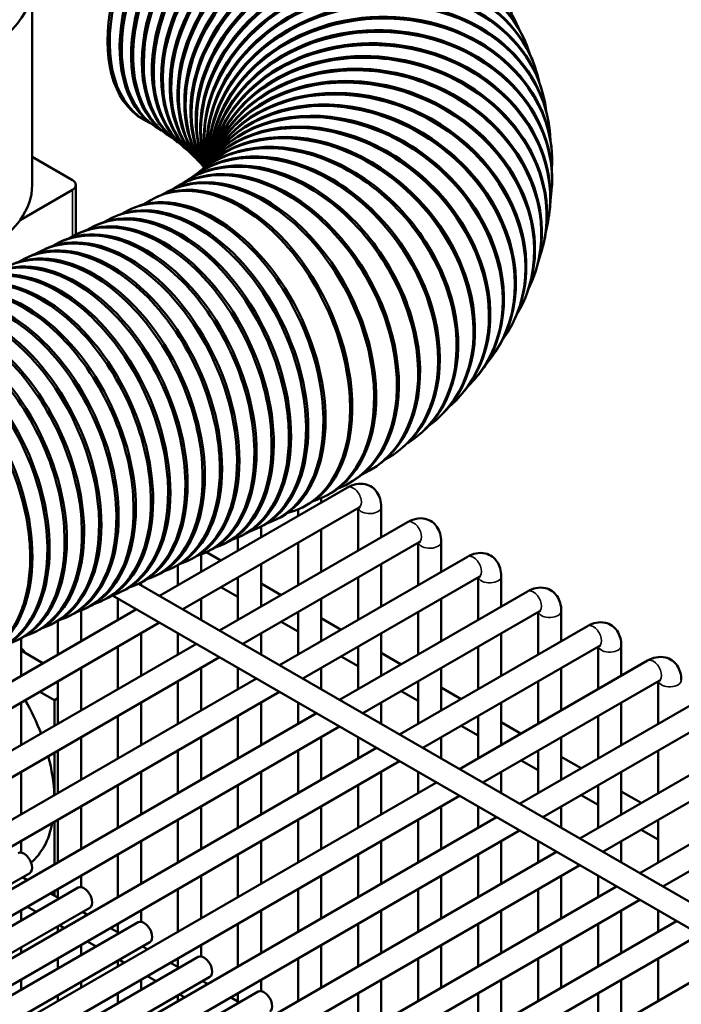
# Model space of a CAD drawing. Header units: inches. Extents: x 1 to 237, y 4 to 150.
# Tile 187 of 237: x 190.25 to 193.63, y 94.26 to 99.29. Entities that reach past the tile are written whole.
import ezdxf

# ---------------------------------------------------------------- set-up
doc = ezdxf.new("R2010")
doc.units = ezdxf.units.IN
doc.header["$LTSCALE"] = 7
doc.header["$MEASUREMENT"] = 0
doc.layers.add('Visible (ANSI)', color=7, linetype='Continuous', lineweight=50)
doc.layers.add('Visible Narrow (ANSI)', color=7, linetype='Continuous', lineweight=35)

msp = doc.modelspace()

# ---------------------------------------------------------------- linework, layer by layer
at = {"layer": 'Visible (ANSI)'}
for p, q in [((190.317, 99.3549), (190.317, 98.4454)), ((192.8282, 99.1885), (192.8319, 99.1802)), ((192.882, 99.0503), (192.8849, 99.0419)), ((192.9243, 98.906), (192.9263, 98.8976)), ((190.883, 98.7809), (190.8943, 98.7744)), ((190.9448, 98.7436), (190.9555, 98.7368)), ((192.9536, 98.7567), (192.9549, 98.7483)), ((191.0005, 98.7066), (191.0107, 98.6996)), ((191.0501, 98.6706), (191.0596, 98.6633)), ((191.0932, 98.6359), (191.102, 98.6284)), ((190.317, 98.5887), (190.5227, 98.4699)), ((191.1299, 98.6032), (191.1381, 98.5956)), ((192.9691, 98.6039), (192.9695, 98.5955)), ((191.1602, 98.5732), (191.1676, 98.5654)), ((191.1841, 98.5466), (191.1908, 98.5386)), ((191.1983, 98.5389), (191.1909, 98.532)), ((191.215, 98.5558), (191.2084, 98.5486)), ((191.2259, 98.5684), (191.2206, 98.5617)), ((191.2316, 98.5762), (191.2291, 98.5724)), ((191.2333, 98.5788), (191.2328, 98.5779)), ((191.1455, 98.4953), (191.1368, 98.4888)), ((191.1752, 98.5185), (191.1672, 98.5118)), ((190.5403, 98.4454), (190.5403, 98.1923)), ((191.0658, 98.4431), (191.0557, 98.4373)), ((191.109, 98.4699), (191.0996, 98.4637)), ((192.9697, 98.4494), (192.9694, 98.4411)), ((190.2558, 98.2668), (190.5227, 98.4209)), ((190.9594, 98.3877), (190.9482, 98.3825)), ((191.0158, 98.4156), (191.0051, 98.41)), ((190.8116, 98.3188), (190.8229, 98.3241)), ((192.9554, 98.2953), (192.9542, 98.2871)), ((190.6356, 98.2368), (190.6469, 98.2421)), ((190.7236, 98.2778), (190.7349, 98.2831)), ((190.5477, 98.1958), (190.5589, 98.2011)), ((190.4597, 98.1548), (190.4709, 98.16)), ((192.9262, 98.1438), (192.9242, 98.1356)), ((190.3717, 98.1138), (190.383, 98.119)), ((190.2837, 98.0728), (190.295, 98.078)), ((192.883, 97.9968), (192.8802, 97.9887)), ((192.8269, 97.8559), (192.8233, 97.8479)), ((192.7593, 97.7222), (192.755, 97.7144)), ((192.6817, 97.5964), (192.6766, 97.5888)), ((192.5953, 97.4789), (192.5895, 97.4715)), ((192.5015, 97.3695), (192.4949, 97.3623)), ((192.4012, 97.2679), (192.3939, 97.261)), ((192.2953, 97.1739), (192.2872, 97.1672)), ((192.1844, 97.087), (192.1756, 97.0805)), ((192.0689, 97.0067), (192.0595, 97.0005)), ((191.9493, 96.9326), (191.9392, 96.9267)), ((190.9671, 96.3486), (191.9258, 96.9022)), ((191.7917, 96.8475), (191.7917, 96.8247)), ((191.8258, 96.8643), (191.8152, 96.8587)), ((191.0852, 96.2804), (191.9849, 96.7999)), ((191.6736, 96.7902), (191.6736, 96.7565)), ((191.6988, 96.8016), (191.6876, 96.7964)), ((191.9798, 96.7969), (191.9798, 96.5797)), ((192.0979, 96.8028), (192.0979, 96.6479)), ((191.551, 96.7327), (191.5623, 96.738)), ((191.2733, 96.1718), (192.232, 96.7254)), ((191.463, 96.6917), (191.4743, 96.697)), ((191.4855, 96.7024), (191.4855, 96.6479)), ((191.7917, 96.6883), (191.7917, 96.4711)), ((191.3673, 96.6472), (191.3673, 96.5797)), ((191.375, 96.6507), (191.3863, 96.6559)), ((192.4041, 96.626), (192.4041, 96.4711)), ((191.2871, 96.6097), (191.2983, 96.6149)), ((191.3914, 96.1036), (192.2911, 96.6231)), ((191.6736, 96.6201), (191.6736, 96.4029)), ((192.286, 96.6201), (192.286, 96.4029)), ((191.1111, 96.5277), (191.1224, 96.5329)), ((191.1792, 96.5602), (191.1792, 96.4711)), ((191.1991, 96.5687), (191.2103, 96.5739)), ((191.2068, 96.5722), (191.2806, 96.5296)), ((191.5795, 95.995), (192.5383, 96.5486)), ((191.0231, 96.4866), (191.0344, 96.4919)), ((191.0611, 96.5058), (191.0611, 96.4029)), ((191.4855, 96.5115), (191.4855, 96.2943)), ((192.0979, 96.5115), (192.0979, 96.2943)), ((190.9351, 96.4456), (190.9464, 96.4509)), ((191.3673, 96.4433), (191.3673, 96.2261)), ((191.6976, 95.9268), (192.5973, 96.4463)), ((191.9798, 96.4433), (191.9798, 96.2261)), ((192.5923, 96.4433), (192.5923, 96.2261)), ((192.7104, 96.4492), (192.7104, 96.2943)), ((190.8472, 96.4046), (190.8584, 96.4099)), ((190.8598, 96.4105), (196.7731, 92.9965)), ((190.873, 96.4171), (190.873, 96.4029)), ((191.2806, 96.3933), (191.3673, 96.3432)), ((191.4855, 96.4113), (191.5868, 96.3528)), ((190.6712, 96.3226), (190.6825, 96.3278)), ((190.7273, 96.3506), (196.7141, 92.8942)), ((190.7549, 96.3347), (190.7549, 96.2261)), ((190.7592, 96.3636), (190.7704, 96.3688)), ((191.1792, 96.3347), (191.1792, 96.2261)), ((191.7917, 96.3347), (191.7917, 96.1175)), ((191.8857, 95.8182), (192.8445, 96.3718)), ((192.4041, 96.3347), (192.4041, 96.1175)), ((188.7817, 95.0869), (190.8489, 96.2804)), ((190.5668, 96.2744), (190.5668, 96.1175)), ((190.5832, 96.2816), (190.5945, 96.2868)), ((190.4952, 96.2406), (190.5065, 96.2458)), ((191.6736, 96.2665), (191.6736, 96.0493)), ((191.7917, 96.2345), (191.893, 96.176)), ((192.0038, 95.75), (192.9035, 96.2695)), ((192.286, 96.2665), (192.286, 96.0493)), ((192.8985, 96.2665), (192.8985, 96.0493)), ((193.0166, 96.2724), (193.0166, 96.1175)), ((188.8998, 95.0187), (190.9671, 96.2122)), ((190.4072, 96.1995), (190.4185, 96.2048)), ((190.4487, 96.2207), (190.4487, 96.0493)), ((191.5868, 96.2164), (191.6736, 96.1664)), ((192.192, 95.6414), (193.1507, 96.195)), ((190.2605, 96.1318), (190.2605, 95.9407)), ((190.3193, 96.1585), (190.3305, 96.1638)), ((190.873, 96.1579), (190.873, 95.9407)), ((191.0611, 96.1579), (191.0611, 96.0493)), ((191.4855, 96.1579), (191.4855, 96.0493)), ((192.0979, 96.1579), (192.0979, 95.9407)), ((192.7104, 96.1579), (192.7104, 95.9407)), ((189.0879, 94.9101), (191.1552, 96.1036)), ((190.7549, 96.0897), (190.7549, 95.8725)), ((191.9798, 96.0897), (191.9798, 95.8725)), ((192.3101, 95.5732), (193.2098, 96.0927)), ((192.5923, 96.0897), (192.5923, 95.8725)), ((193.2047, 96.0897), (193.2047, 95.8725)), ((193.3228, 96.0956), (193.3228, 95.9407)), ((189.206, 94.8419), (191.2733, 96.0354)), ((190.3722, 96.0052), (190.2605, 96.0697)), ((191.893, 96.0396), (191.9798, 95.9896)), ((192.0979, 96.0577), (192.1993, 95.9992)), ((190.5668, 95.9811), (190.5668, 95.7639)), ((191.1792, 95.9811), (191.1792, 95.7639)), ((191.3673, 95.9811), (191.3673, 95.8725)), ((191.7917, 95.9811), (191.7917, 95.8725)), ((192.4041, 95.9811), (192.4041, 95.7639)), ((192.4982, 95.4646), (193.4569, 96.0182)), ((193.0166, 95.9811), (193.0166, 95.7639)), ((189.3942, 94.7333), (191.4614, 95.9268)), ((190.4487, 95.9129), (190.4487, 95.6957)), ((191.0611, 95.9129), (191.0611, 95.6957)), ((192.286, 95.9129), (192.286, 95.6957)), ((192.4041, 95.8809), (192.5055, 95.8224)), ((192.6163, 95.3964), (193.516, 95.9159)), ((192.8985, 95.9129), (192.8985, 95.6957)), ((193.5109, 95.9129), (193.5109, 95.6957)), ((189.5123, 94.6651), (191.5795, 95.8586)), ((190.4308, 95.8163), (190.356, 95.8594)), ((190.4487, 95.8266), (190.4308, 95.8163)), ((192.1993, 95.8628), (192.286, 95.8128)), ((192.8044, 95.2878), (193.7632, 95.8414)), ((190.2605, 95.8043), (190.2605, 95.5871)), ((190.4308, 95.6854), (190.4308, 95.8163)), ((190.873, 95.8043), (190.873, 95.5871)), ((191.4855, 95.8043), (191.4855, 95.5871)), ((191.6736, 95.8043), (191.6736, 95.6957)), ((192.0979, 95.8043), (192.0979, 95.6957)), ((192.7104, 95.8043), (192.7104, 95.5871)), ((193.3228, 95.8043), (193.3228, 95.5871)), ((189.7004, 94.5565), (191.7676, 95.75)), ((190.7549, 95.7361), (190.7549, 95.5189)), ((191.3673, 95.7361), (191.3673, 95.5189)), ((192.5923, 95.7361), (192.5923, 95.5189)), ((192.9225, 95.2196), (193.8222, 95.7391)), ((193.2047, 95.7361), (193.2047, 95.5189)), ((189.8185, 94.4883), (191.8857, 95.6818)), ((192.5055, 95.686), (192.5923, 95.636)), ((192.7104, 95.7041), (192.8117, 95.6456)), ((190.5668, 95.6275), (190.5668, 95.4103)), ((191.1792, 95.6275), (191.1792, 95.4103)), ((191.7917, 95.6275), (191.7917, 95.4103)), ((191.9798, 95.6275), (191.9798, 95.5189)), ((192.4041, 95.6275), (192.4041, 95.5189)), ((193.0166, 95.6275), (193.0166, 95.4103)), ((193.1106, 95.111), (194.0694, 95.6646)), ((190.0066, 94.3797), (192.0739, 95.5732)), ((190.4308, 95.3318), (190.4308, 95.549)), ((190.4487, 95.5593), (190.4487, 95.3421)), ((191.0611, 95.5593), (191.0611, 95.3421)), ((191.6736, 95.5593), (191.6736, 95.3421)), ((192.8985, 95.5593), (192.8985, 95.3421)), ((193.0166, 95.5273), (193.1179, 95.4688)), ((193.2288, 95.0428), (194.1285, 95.5623)), ((193.5109, 95.5593), (193.5109, 95.3421)), ((190.1247, 94.3115), (192.192, 95.505)), ((192.8117, 95.5092), (192.8985, 95.4592)), ((193.4169, 94.9342), (194.3756, 95.4878)), ((190.2605, 95.4507), (190.2605, 95.2335)), ((190.873, 95.4507), (190.873, 95.2335)), ((191.4855, 95.4507), (191.4855, 95.2335)), ((192.0979, 95.4507), (192.0979, 95.2335)), ((192.286, 95.4507), (192.286, 95.3421)), ((192.7104, 95.4507), (192.7104, 95.3421)), ((193.3228, 95.4507), (193.3228, 95.2335)), ((190.3128, 94.2029), (192.3801, 95.3964)), ((190.7549, 95.3825), (190.7549, 95.1653)), ((191.3673, 95.3825), (191.3673, 95.1653)), ((191.9798, 95.3825), (191.9798, 95.1653)), ((193.2047, 95.3825), (193.2047, 95.1653)), ((193.535, 94.866), (194.4347, 95.3855)), ((190.431, 94.1347), (192.4982, 95.3282)), ((193.1179, 95.3324), (193.2047, 95.2824)), ((193.3228, 95.3505), (193.4242, 95.292)), ((190.5668, 95.2739), (190.5668, 95.0567)), ((191.1792, 95.2739), (191.1792, 95.0567)), ((191.7917, 95.2739), (191.7917, 95.0567)), ((192.4041, 95.2739), (192.4041, 95.0567)), ((192.5923, 95.2739), (192.5923, 95.1653)), ((193.0166, 95.2739), (193.0166, 95.1653)), ((190.6191, 94.0261), (192.6863, 95.2196)), ((190.4308, 94.9782), (190.4308, 95.1954)), ((190.4487, 95.2057), (190.4487, 94.9885)), ((191.0611, 95.2057), (191.0611, 94.9885)), ((191.6736, 95.2057), (191.6736, 94.9885)), ((192.286, 95.2057), (192.286, 94.9885)), ((193.5109, 95.2057), (193.5109, 94.9885)), ((190.7372, 93.9579), (192.8044, 95.1514)), ((193.4242, 95.1556), (193.5109, 95.1056)), ((190.2605, 95.0971), (190.2605, 95.0391)), ((190.873, 95.0971), (190.873, 94.8799)), ((191.4855, 95.0971), (191.4855, 94.8799)), ((192.0979, 95.0971), (192.0979, 94.8799)), ((192.7104, 95.0971), (192.7104, 94.8799)), ((192.8985, 95.0971), (192.8985, 94.9885)), ((193.3228, 95.0971), (193.3228, 94.9885)), ((190.7549, 95.0289), (190.7549, 94.8117)), ((190.9253, 93.8493), (192.9925, 95.0428)), ((191.3673, 95.0289), (191.3673, 94.8117)), ((191.9798, 95.0289), (191.9798, 94.8117)), ((192.5923, 95.0289), (192.5923, 94.8117)), ((191.0434, 93.7811), (193.1106, 94.9746)), ((189.6753, 94.571), (190.3047, 94.9344)), ((190.5668, 94.9203), (190.5668, 94.8623)), ((191.1792, 94.9203), (191.1792, 94.7031)), ((191.7917, 94.9203), (191.7917, 94.7031)), ((192.4041, 94.9203), (192.4041, 94.7031)), ((193.0166, 94.9203), (193.0166, 94.7031)), ((193.2047, 94.9203), (193.2047, 94.8117)), ((190.2931, 94.8987), (190.268, 94.9132)), ((189.8634, 94.4624), (190.5518, 94.8599)), ((190.4561, 94.8046), (190.4112, 94.8305)), ((190.4308, 94.8192), (190.4308, 94.8418)), ((190.4487, 94.8521), (190.4487, 94.8089)), ((191.0611, 94.8521), (191.0611, 94.6349)), ((191.2315, 93.6725), (193.2988, 94.866)), ((191.6736, 94.8521), (191.6736, 94.6349)), ((192.286, 94.8521), (192.286, 94.6349)), ((192.8985, 94.8521), (192.8985, 94.6349)), ((191.3496, 93.6043), (193.4169, 94.7978)), ((189.9815, 94.3942), (190.6109, 94.7576)), ((190.2605, 94.7435), (190.2605, 94.6917)), ((190.338, 94.7364), (190.2931, 94.7623)), ((190.5993, 94.7219), (190.5742, 94.7364)), ((190.873, 94.7435), (190.873, 94.6855)), ((191.4855, 94.7435), (191.4855, 94.5263)), ((192.0979, 94.7435), (192.0979, 94.5263)), ((192.7104, 94.7435), (192.7104, 94.5263)), ((193.3228, 94.7435), (193.3228, 94.5263)), ((193.5109, 94.7435), (193.5109, 94.6349)), ((190.1696, 94.2856), (190.8581, 94.6831)), ((190.4812, 94.6537), (190.4561, 94.6682)), ((190.7549, 94.6753), (190.7549, 94.6321)), ((191.3673, 94.6753), (191.3673, 94.4581)), ((191.5378, 93.4957), (193.605, 94.6892)), ((191.9798, 94.6753), (191.9798, 94.4581)), ((192.5923, 94.6753), (192.5923, 94.4581)), ((193.2047, 94.6753), (193.2047, 94.4581)), ((190.4487, 94.6639), (190.4487, 94.6349)), ((190.7623, 94.6278), (190.7174, 94.6537)), ((191.6559, 93.4275), (193.7231, 94.621)), ((190.2877, 94.2174), (190.9171, 94.5808)), ((190.5668, 94.5667), (190.5668, 94.5149)), ((190.6442, 94.5596), (190.5993, 94.5855)), ((191.1792, 94.5667), (191.1792, 94.5087)), ((191.7917, 94.5667), (191.7917, 94.3495)), ((192.4041, 94.5667), (192.4041, 94.3495)), ((193.0166, 94.5667), (193.0166, 94.3495)), ((190.2605, 94.5553), (190.2605, 94.5263)), ((190.9056, 94.5451), (190.8804, 94.5596)), ((190.4487, 94.4985), (190.4487, 94.4467)), ((190.4758, 94.1088), (191.1643, 94.5063)), ((190.7549, 94.4871), (190.7549, 94.4581)), ((190.7874, 94.4769), (190.7623, 94.4914)), ((191.0685, 94.451), (191.0237, 94.4769)), ((191.0611, 94.4985), (191.0611, 94.4553)), ((191.6736, 94.4985), (191.6736, 94.2813)), ((191.844, 93.3189), (193.9112, 94.5124)), ((192.286, 94.4985), (192.286, 94.2813)), ((192.8985, 94.4985), (192.8985, 94.2813)), ((193.5109, 94.4985), (193.5109, 94.2813)), ((190.2605, 94.3899), (190.2605, 94.3381)), ((190.5668, 94.3785), (190.5668, 94.3495)), ((190.5939, 94.0406), (191.2233, 94.404)), ((190.873, 94.3899), (190.873, 94.3381)), ((190.9504, 94.3828), (190.9056, 94.4087)), ((191.2118, 94.3683), (191.1866, 94.3828)), ((191.4855, 94.3899), (191.4855, 94.3319)), ((192.0979, 94.3899), (192.0979, 94.1727)), ((192.7104, 94.3899), (192.7104, 94.1727)), ((193.3228, 94.3899), (193.3228, 94.1727)), ((190.7549, 94.3217), (190.7549, 94.2699)), ((190.7821, 93.932), (191.4705, 94.3295)), ((191.0937, 94.3001), (191.0685, 94.3146)), ((191.3673, 94.3217), (191.3673, 94.2785)), ((191.9798, 94.3217), (191.9798, 94.1045)), ((192.5923, 94.3217), (192.5923, 94.1045)), ((193.2047, 94.3217), (193.2047, 94.1045)), ((190.4487, 94.3103), (190.4487, 94.2813)), ((191.0611, 94.3103), (191.0611, 94.2813)), ((191.3748, 94.2742), (191.3299, 94.3001))]:
    msp.add_line(p, q, dxfattribs=at)
for centre, major_axis, ratio, start_param, end_param in [((191.3205, 99.5387), (0.4375, 0.7578), 0.57735, 0, 3.141593), ((191.3318, 99.5321), (0.4375, 0.7578), 0.57735, 6.156809, 9.480108), ((191.4127, 99.483), (0.4679, 0.7394), 0.60852, 0, 3.141593), ((191.4234, 99.4762), (0.4679, 0.7394), 0.60852, 6.163386, 9.472575), ((191.4998, 99.4252), (0.4993, 0.7186), 0.638127, 0, 3.141593), ((191.51, 99.4182), (0.4993, 0.7186), 0.638127, 6.168881, 9.465516), ((191.5818, 99.3655), (0.5317, 0.6949), 0.666096, 0, 3.141593), ((191.5912, 99.3582), (0.5317, 0.6949), 0.666096, 6.17342, 9.45882), ((191.7291, 99.2409), (0.5992, 0.6377), 0.716838, 0, 3.141593), ((191.6583, 99.304), (0.565, 0.6681), 0.692356, 0, 3.141593), ((191.6671, 99.2965), (0.565, 0.6681), 0.692356, 6.177099, 9.452403), ((191.7372, 99.2332), (0.5992, 0.6377), 0.716838, 6.179993, 9.4462), ((191.7941, 99.1763), (0.634, 0.6031), 0.73948, 0, 3.141593), ((191.8532, 99.1104), (0.6691, 0.5638), 0.760224, 0, 3.141593), ((191.8016, 99.1685), (0.634, 0.6031), 0.73948, 6.182164, 9.440167), ((191.8599, 99.1025), (0.6691, 0.5638), 0.760224, 6.183666, 9.432248), ((191.9061, 99.0434), (0.7041, 0.5195), 0.779016, 0, 3.121787), ((191.9527, 98.9755), (0.7384, 0.4694), 0.795809, 0, 3.090241), ((191.9121, 99.0354), (0.7041, 0.5195), 0.779016, 6.184558, 9.390186), ((191.993, 98.9068), (0.7712, 0.4134), 0.810558, 0, 3.068763), ((191.9579, 98.9673), (0.7384, 0.4694), 0.795809, 6.184904, 9.359287), ((192.0267, 98.8375), (0.8015, 0.3511), 0.823228, 0, 3.056395), ((191.9974, 98.8985), (0.7712, 0.4134), 0.810558, 6.184786, 9.338335), ((189.5045, 99.466), (-0.8125, 0), 0.57735, 5.992881, 9.194356), ((192.0539, 98.7677), (0.8281, 0.2826), 0.833783, 0, 3.051873), ((192.0567, 98.7594), (0.8281, 0.2826), 0.833783, 6.183587, 9.322078), ((192.0304, 98.8291), (0.8015, 0.3511), 0.823228, 6.184306, 9.326412), ((192.0744, 98.6977), (0.8499, 0.2083), 0.842199, 0, 3.053825), ((192.0765, 98.6894), (0.8499, 0.2083), 0.842199, 6.182769, 9.324308), ((192.0882, 98.6277), (0.8654, 0.129), 0.848453, 0, 3.061613), ((192.0895, 98.6193), (0.8654, 0.129), 0.848453, 6.181998, 9.332339), ((192.0953, 98.5577), (0.8738, 0.0462), 0.852528, 0, 3.073915), ((192.0957, 98.5494), (0.8738, 0.0462), 0.852528, 6.181405, 9.344636), ((192.0956, 98.4881), (0.8741, -0.0387), 0.854416, 0, 3.088173), ((192.0952, 98.4798), (0.8741, -0.0387), 0.854416, 6.181084, 9.359032), ((192.0891, 98.4189), (0.8662, -0.1236), 0.85411, 0, 3.103691), ((192.088, 98.4107), (0.8662, -0.1236), 0.85411, 6.181074, 9.374671), ((192.0759, 98.3504), (0.8503, -0.2066), 0.851611, 0, 3.118434), ((192.056, 98.2827), (0.827, -0.2859), 0.846926, 0, 3.130405), ((192.074, 98.3422), (0.8503, -0.2066), 0.851611, 6.181351, 9.389207), ((192.0533, 98.2747), (0.827, -0.2859), 0.846926, 6.181832, 9.401158), ((192.0295, 98.216), (0.7974, -0.3602), 0.840068, 0, 3.138928), ((191.9963, 98.1505), (0.763, -0.4283), 0.831053, 0, 3.141593), ((191.9567, 98.0863), (0.725, -0.4899), 0.819904, 0, 3.141593), ((192.0259, 98.2081), (0.7974, -0.3602), 0.840068, 6.182395, 9.408567), ((191.9515, 98.0787), (0.725, -0.4899), 0.819904, 6.183187, 9.418018), ((191.992, 98.1427), (0.763, -0.4283), 0.831053, 6.182894, 9.413027), ((191.8583, 97.9626), (0.6433, -0.5932), 0.791328, 0, 3.141593), ((191.9047, 98.0162), (0.6847, -0.5448), 0.806651, 6.183145, 9.423391), ((191.9106, 98.0236), (0.6847, -0.5448), 0.806651, 0, 3.141593), ((191.7998, 97.9034), (0.6015, -0.6355), 0.773973, 0, 3.141593), ((191.8516, 97.9554), (0.6433, -0.5932), 0.791328, 6.182656, 9.429034), ((191.7353, 97.8462), (0.56, -0.6723), 0.754631, 0, 3.141593), ((191.6649, 97.7911), (0.5194, -0.7042), 0.733352, 0, 3.141593), ((191.7924, 97.8965), (0.6015, -0.6355), 0.773973, 6.181633, 9.434876), ((191.589, 97.7383), (0.4799, -0.7316), 0.71019, 0, 3.141593), ((191.7272, 97.8395), (0.56, -0.6723), 0.754631, 6.180002, 9.440881), ((191.5075, 97.6878), (0.4418, -0.7553), 0.685206, 0, 3.141593), ((191.5795, 97.7321), (0.4799, -0.7316), 0.71019, 6.174659, 9.453389), ((191.6562, 97.7847), (0.5194, -0.7042), 0.733352, 6.177698, 9.447044), ((191.4975, 97.682), (0.4418, -0.7553), 0.685206, 6.170816, 9.459961), ((191.4102, 97.6344), (0.405, -0.7756), 0.658463, 6.166087, 9.466828), ((191.4208, 97.6399), (0.405, -0.7756), 0.658463, 0, 3.141593), ((189.5045, 98.4454), (0.8125, 0), 0.57735, 5.892578, 6.283185), ((190.4803, 98.4454), (0.06, 0), 0.57735, 5.497787, 7.068583), ((191.3179, 97.5894), (0.3697, -0.7931), 0.630029, 6.157482, 9.550481), ((191.3291, 97.5947), (0.3697, -0.7931), 0.630029, 0, 3.141593), ((191.1813, 97.5258), (0.3697, -0.7931), 0.630029, 6.206336, 9.501627), ((191.1926, 97.531), (-0.3697, 0.7931), 0.630029, 3.141593, 6.283185), ((191.0933, 97.4848), (0.3697, -0.7931), 0.630029, 6.206336, 9.501627), ((191.1046, 97.49), (-0.3697, 0.7931), 0.630029, 3.141593, 6.283185), ((190.8406, 97.367), (-0.3697, 0.7931), 0.630029, 3.141593, 6.283185), ((190.9174, 97.4027), (0.3697, -0.7931), 0.630029, 6.206336, 9.501627), ((190.9286, 97.408), (-0.3697, 0.7931), 0.630029, 3.141593, 6.283185), ((191.0053, 97.4438), (0.3697, -0.7931), 0.630029, 6.206336, 9.501627), ((191.0166, 97.449), (-0.3697, 0.7931), 0.630029, 3.141593, 6.283185), ((189.5045, 98.4454), (0.8125, 0), 0.57735, 5.298212, 5.892578), ((190.8294, 97.3617), (0.3697, -0.7931), 0.630029, 6.206336, 9.501627), ((190.7414, 97.3207), (0.3697, -0.7931), 0.630029, 6.206336, 9.501627), ((190.7527, 97.326), (-0.3697, 0.7931), 0.630029, 3.141593, 6.283185), ((190.6534, 97.2797), (0.3697, -0.7931), 0.630029, 6.206336, 9.501627), ((190.6647, 97.2849), (-0.3697, 0.7931), 0.630029, 3.141593, 6.283185), ((190.4887, 97.2029), (-0.3697, 0.7931), 0.630029, 3.141593, 6.283185), ((190.5654, 97.2387), (0.3697, -0.7931), 0.630029, 6.206336, 9.501627), ((190.5767, 97.2439), (-0.3697, 0.7931), 0.630029, 3.141593, 6.283185), ((190.3895, 97.1567), (0.3697, -0.7931), 0.630029, 6.206336, 9.501627), ((190.4007, 97.1619), (-0.3697, 0.7931), 0.630029, 3.141593, 6.283185), ((190.4775, 97.1977), (0.3697, -0.7931), 0.630029, 6.206336, 9.501627), ((190.2248, 97.0799), (-0.3697, 0.7931), 0.630029, 3.141593, 6.283185), ((190.3015, 97.1156), (0.3697, -0.7931), 0.630029, 6.206336, 9.501627), ((190.3128, 97.1209), (-0.3697, 0.7931), 0.630029, 3.141593, 6.283185), ((190.1368, 97.0389), (-0.3697, 0.7931), 0.630029, 3.141593, 6.283185), ((190.2135, 97.0746), (0.3697, -0.7931), 0.630029, 6.206336, 9.501627), ((190.0488, 96.9979), (-0.3697, 0.7931), 0.630029, 3.141593, 6.283185), ((190.1255, 97.0336), (0.3697, -0.7931), 0.630029, 6.206336, 9.501627), ((189.8728, 96.9158), (-0.3697, 0.7931), 0.630029, 3.141593, 6.283185), ((189.9496, 96.9516), (0.3697, -0.7931), 0.630029, 6.206336, 9.501627), ((189.9608, 96.9568), (-0.3697, 0.7931), 0.630029, 3.141593, 6.283185), ((190.0375, 96.9926), (0.3697, -0.7931), 0.630029, 6.206336, 9.501627), ((189.7849, 96.8748), (-0.3697, 0.7931), 0.630029, 3.141593, 6.283185), ((189.8616, 96.9106), (0.3697, -0.7931), 0.630029, 6.206336, 9.501627), ((189.6969, 96.8338), (-0.3697, 0.7931), 0.630029, 3.141593, 6.283185), ((189.7736, 96.8696), (0.3697, -0.7931), 0.630029, 6.206336, 9.501627), ((189.6856, 96.8285), (0.3697, -0.7931), 0.630029, 6.206336, 9.501627), ((190.0829, 95.7175), (0.3135, -0.543), 0.57735, 1.879153, 1.943951), ((189.9005, 95.6121), (0.375, -0.6495), 0.57735, 1.298495, 1.55267), ((189.9005, 95.6121), (0.375, -0.6495), 0.57735, 0.826776, 1.130255), ((189.9005, 95.6121), (0.375, -0.6495), 0.57735, 0.101697, 0.58315), ((190.2751, 94.9855), (0.0295, -0.0511), 0.57735, 0, 3.141593), ((190.5814, 94.8087), (0.0295, -0.0511), 0.57735, 0, 3.141593), ((190.8876, 94.6319), (0.0295, -0.0511), 0.57735, 0, 3.141593), ((191.1938, 94.4551), (0.0295, -0.0511), 0.57735, 0, 3.141593), ((191.5, 94.2783), (0.0295, -0.0511), 0.57735, 0, 3.141593)]:
    msp.add_ellipse(centre, major_axis=major_axis, ratio=ratio, start_param=start_param, end_param=end_param, dxfattribs=at)
for points, knots in [([(191.9258, 96.9022), (191.9392, 96.9099), (191.9537, 96.9159), (191.9843, 96.9221), (192.0005, 96.9225), (192.0288, 96.9159), (192.0408, 96.9106), (192.0612, 96.8963), (192.0696, 96.8876), (192.0838, 96.8673), (192.089, 96.8557), (192.0963, 96.8303), (192.0979, 96.8165), (192.0979, 96.8028)], [0, 0, 0, 0, 0.314159, 0.314159, 0.611451, 0.611451, 0.836785, 0.836785, 1.050201, 1.050201, 1.29221, 1.29221, 1.570796, 1.570796, 1.570796, 1.570796]), ([(191.9849, 96.7999), (191.9876, 96.8014), (191.9898, 96.8024), (191.9925, 96.8033), (191.9931, 96.8034), (191.9931, 96.8034)], [0, 0, 0, 0, 0.2067237, 0.2067237, 0.3804885, 0.3804885, 0.3804885, 0.3804885]), ([(192.232, 96.7254), (192.2454, 96.7331), (192.2599, 96.7391), (192.2906, 96.7453), (192.3068, 96.7457), (192.3351, 96.7391), (192.3471, 96.7338), (192.3674, 96.7195), (192.3759, 96.7108), (192.39, 96.6905), (192.3952, 96.6789), (192.4025, 96.6535), (192.4041, 96.6397), (192.4041, 96.626)], [0, 0, 0, 0, 0.314159, 0.314159, 0.611451, 0.611451, 0.836785, 0.836785, 1.050201, 1.050201, 1.29221, 1.29221, 1.570796, 1.570796, 1.570796, 1.570796]), ([(192.2911, 96.6231), (192.2938, 96.6246), (192.296, 96.6256), (192.2987, 96.6265), (192.2994, 96.6266), (192.2994, 96.6266)], [0, 0, 0, 0, 0.2067237, 0.2067237, 0.3804885, 0.3804885, 0.3804885, 0.3804885]), ([(192.5383, 96.5486), (192.5516, 96.5563), (192.5661, 96.5623), (192.5968, 96.5685), (192.613, 96.5689), (192.6413, 96.5623), (192.6533, 96.557), (192.6737, 96.5427), (192.6821, 96.534), (192.6962, 96.5137), (192.7014, 96.5021), (192.7087, 96.4767), (192.7104, 96.4629), (192.7104, 96.4492)], [0, 0, 0, 0, 0.314159, 0.314159, 0.611451, 0.611451, 0.836785, 0.836785, 1.050201, 1.050201, 1.29221, 1.29221, 1.570796, 1.570796, 1.570796, 1.570796]), ([(192.5973, 96.4463), (192.6, 96.4478), (192.6023, 96.4488), (192.6049, 96.4497), (192.6056, 96.4498), (192.6056, 96.4498)], [0, 0, 0, 0, 0.2067237, 0.2067237, 0.3804885, 0.3804885, 0.3804885, 0.3804885]), ([(192.8445, 96.3718), (192.8579, 96.3795), (192.8724, 96.3855), (192.903, 96.3917), (192.9192, 96.3921), (192.9475, 96.3855), (192.9595, 96.3802), (192.9799, 96.3659), (192.9883, 96.3572), (193.0024, 96.3369), (193.0076, 96.3252), (193.015, 96.2999), (193.0166, 96.2861), (193.0166, 96.2724)], [0, 0, 0, 0, 0.314159, 0.314159, 0.611451, 0.611451, 0.836785, 0.836785, 1.050201, 1.050201, 1.29221, 1.29221, 1.570796, 1.570796, 1.570796, 1.570796]), ([(192.9035, 96.2695), (192.9062, 96.271), (192.9085, 96.272), (192.9111, 96.2729), (192.9118, 96.273), (192.9118, 96.273)], [0, 0, 0, 0, 0.2067237, 0.2067237, 0.3804885, 0.3804885, 0.3804885, 0.3804885]), ([(193.1507, 96.195), (193.1641, 96.2027), (193.1786, 96.2087), (193.2093, 96.2149), (193.2255, 96.2153), (193.2537, 96.2087), (193.2658, 96.2034), (193.2861, 96.1891), (193.2946, 96.1804), (193.3087, 96.1601), (193.3139, 96.1484), (193.3212, 96.1231), (193.3228, 96.1093), (193.3228, 96.0956)], [0, 0, 0, 0, 0.314159, 0.314159, 0.611451, 0.611451, 0.836785, 0.836785, 1.050201, 1.050201, 1.29221, 1.29221, 1.570796, 1.570796, 1.570796, 1.570796]), ([(193.2098, 96.0927), (193.2125, 96.0942), (193.2147, 96.0952), (193.2174, 96.0961), (193.218, 96.0962), (193.218, 96.0962)], [0, 0, 0, 0, 0.2067237, 0.2067237, 0.3804885, 0.3804885, 0.3804885, 0.3804885]), ([(193.4569, 96.0182), (193.4703, 96.0259), (193.4848, 96.0319), (193.5155, 96.0381), (193.5317, 96.0385), (193.56, 96.0319), (193.572, 96.0266), (193.5923, 96.0123), (193.6008, 96.0036), (193.6149, 95.9833), (193.6201, 95.9716), (193.6274, 95.9463), (193.629, 95.9325), (193.629, 95.9188)], [0, 0, 0, 0, 0.314159, 0.314159, 0.611451, 0.611451, 0.836785, 0.836785, 1.050201, 1.050201, 1.29221, 1.29221, 1.570796, 1.570796, 1.570796, 1.570796]), ([(193.516, 95.9159), (193.5187, 95.9174), (193.5209, 95.9184), (193.5236, 95.9193), (193.5243, 95.9194), (193.5243, 95.9194)], [0, 0, 0, 0, 0.2067237, 0.2067237, 0.3804885, 0.3804885, 0.3804885, 0.3804885])]:
    msp.add_open_spline(points, degree=3, knots=knots, dxfattribs=at)
at = {"layer": 'Visible Narrow (ANSI)'}
msp.add_line((190.5227, 98.4209), (190.5227, 98.1829), dxfattribs=at)
for centre, major_axis, start_param in [((191.9553, 96.851), (0.0295, -0.0511), 0), ((192.0389, 96.8028), (-0.0591, 0), 0.159548), ((192.2616, 96.6742), (0.0295, -0.0511), 0), ((192.3451, 96.626), (-0.0591, 0), 0.159548), ((192.5678, 96.4974), (0.0295, -0.0511), 0), ((192.6513, 96.4492), (-0.0591, 0), 0.159548), ((192.874, 96.3206), (0.0295, -0.0511), 0), ((192.9575, 96.2724), (-0.0591, 0), 0.159548), ((193.1802, 96.1438), (0.0295, -0.0511), 0), ((193.2638, 96.0956), (-0.0591, 0), 0.159548), ((193.4865, 95.967), (0.0295, -0.0511), 0), ((193.57, 95.9188), (-0.0591, 0), 0.159548)]:
    msp.add_ellipse(centre, major_axis=major_axis, ratio=0.57735, start_param=start_param, end_param=3.141593, dxfattribs=at)

doc.saveas('drawing.dxf')
